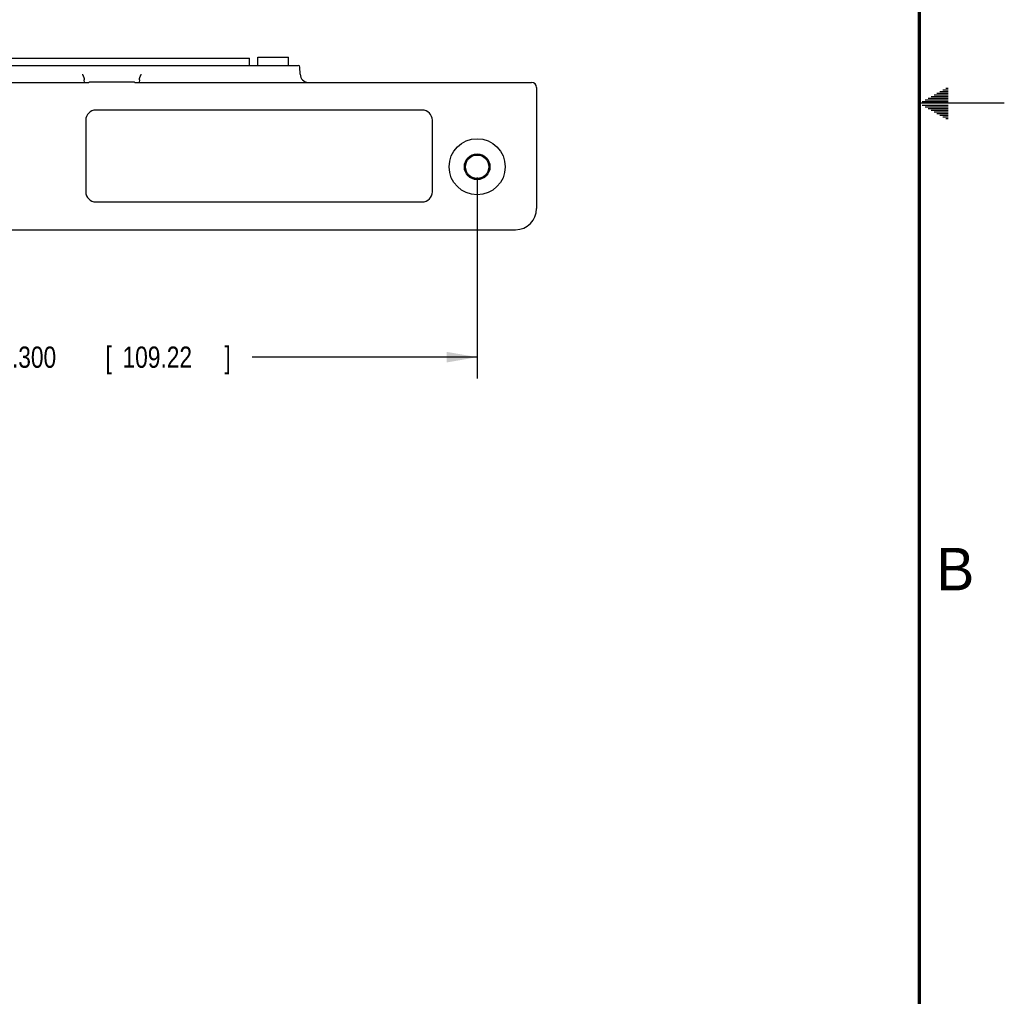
# Model space of a CAD drawing. Header units: inches. Extents: x 0 to 34, y 0 to 22.
# Tile 17 of 18: x 28.2 to 34, y 5.7 to 11.5. Entities that reach past the tile are written whole.
import ezdxf

# ---------------------------------------------------------------- set-up
doc = ezdxf.new("R2010")
doc.units = ezdxf.units.IN
doc.header["$LTSCALE"] = 1.87
doc.header["$MEASUREMENT"] = 0
doc.layers.get('0').update_dxf_attribs({"linetype": 'CONTINUOUS'})
doc.layers.add('DIMENSIONS', color=7, linetype='CONTINUOUS')
doc.styles.get("Standard").update_dxf_attribs({"font": 'txt', "width": 0.8})
doc.dimstyles.new('DIMSTYLE_2', dxfattribs={"dimtxt": 0.125, "dimasz": 0.18, "dimexe": 0.18, "dimexo": 0.0625, "dimgap": 0.09, "dimtad": 0, "dimtih": 1, "dimtoh": 1, "dimdec": 3, "dimzin": 4, "dimdsep": 46, "dimtxsty": 'STANDARD', "dimblk": '_FILLED', "dimblk1": '_FILLED', "dimblk2": '_FILLED', "dimcen": 0.09, "dimadec": 0, "dimazin": 0, "dimtp": 0.01, "dimtm": 0.01, "dimtfac": 1, "dimtdec": 3, "dimtofl": 0, "dimtmove": 0, "dimatfit": 3, "dimldrblk": '_FILLED', "dimfxl": 1, "dimtolj": 1, "dimtzin": 4, "dimarcsym": 0})

# ---------------------------------------------------------------- blocks, each defined once
blk = doc.blocks.new('_FILLED')
at = {"color": 0, "linetype": 'BYBLOCK'}
blk.add_solid([(0, 0), (-1, 0.174), (-1, -0.174)], dxfattribs=at)
blk = doc.blocks.new('*D56')
at = {"layer": 'DIMENSIONS', "color": 2, "linetype": 'CONTINUOUS'}
for p, q in [((26.598, 10.5639), (26.598, 9.3814)), ((30.898, 10.5639), (30.898, 9.3814)), ((26.598, 9.5064), (28.0235, 9.5064)), ((30.898, 9.5064), (29.5735, 9.5064))]:
    blk.add_line(p, q, dxfattribs=at)
at = {"layer": 'DIMENSIONS', "color": 2, "linetype": 'CONTINUOUS', "xscale": 0.18, "yscale": 0.18, "zscale": 0.18, "rotation": 180}
blk.add_blockref('_FILLED', (26.598, 9.5064), dxfattribs=at)
at = {"layer": 'DIMENSIONS', "color": 2, "linetype": 'CONTINUOUS', "xscale": 0.18, "yscale": 0.18, "zscale": 0.18}
blk.add_blockref('_FILLED', (30.898, 9.5064), dxfattribs=at)
at = {"layer": 'DIMENSIONS', "color": 2, "linetype": 'CONTINUOUS', "width": 0.8}
for s, p in [('4.300', (28.086, 9.4439)), ('[', (28.711, 9.4439)), ('109.22', (28.811, 9.4439)), (']', (29.411, 9.4439))]:
    blk.add_text(s, height=0.125, dxfattribs=at).set_placement(p)

msp = doc.modelspace()

# ---------------------------------------------------------------- linework, layer by layer
at = {"color": 7, "linetype": 'CONTINUOUS'}
for p, q in [((27.338, 11.2659), (29.558, 11.2659)), ((29.558, 11.2229), (29.558, 11.2659)), ((29.608, 11.2719), (29.788, 11.2719)), ((29.608, 11.2229), (29.608, 11.2719)), ((29.788, 11.2229), (29.788, 11.2719)), ((27.0511, 11.2229), (29.8448, 11.2229)), ((29.8563, 11.1712), (29.8548, 11.2133)), ((28.5864, 11.1229), (28.5859, 11.1384)), ((28.613, 11.1229), (28.6172, 11.1257)), ((28.6172, 11.1257), (28.8788, 11.1257)), ((28.883, 11.1229), (28.8788, 11.1257)), ((28.9101, 11.1384), (28.9095, 11.1229)), ((26.2779, 11.1229), (28.613, 11.1229)), ((28.883, 11.1229), (31.218, 11.1229)), ((31.248, 11.093), (31.248, 10.3814)), ((30.5746, 10.9599), (28.6546, 10.9599)), ((28.5946, 10.8999), (28.5946, 10.4799)), ((30.6346, 10.4799), (30.6346, 10.8999)), ((28.6546, 10.4199), (30.5746, 10.4199)), ((26.373, 10.2564), (31.123, 10.2564))]:
    msp.add_line(p, q, dxfattribs=at)
at = {"color": 2, "linetype": 'CONTINUOUS'}
for p, q in [((33.6213, 11.07), (33.6697, 11.07)), ((33.6386, 11.08), (33.6697, 11.08)), ((33.6559, 11.09), (33.6697, 11.09)), ((33.5173, 11.01), (33.6697, 11.01)), ((33.5347, 11.02), (33.6697, 11.02)), ((33.552, 11.03), (33.6697, 11.03)), ((33.5693, 11.04), (33.6697, 11.04)), ((33.5866, 11.05), (33.6697, 11.05)), ((33.6039, 11.06), (33.6697, 11.06)), ((34, 11), (33.5, 11)), ((33.5173, 10.99), (33.6697, 10.99)), ((33.5347, 10.98), (33.6697, 10.98)), ((33.552, 10.97), (33.6697, 10.97)), ((33.5693, 10.96), (33.6697, 10.96)), ((33.5866, 10.95), (33.6697, 10.95)), ((33.6039, 10.94), (33.6697, 10.94)), ((33.6213, 10.93), (33.6697, 10.93)), ((33.6386, 10.92), (33.6697, 10.92)), ((33.6559, 10.91), (33.6697, 10.91))]:
    msp.add_line(p, q, dxfattribs=at)
at = {"color": 7, "linetype": 'CONTINUOUS', "const_width": 0.02}
msp.add_lwpolyline([(33.5, 0.5), (33.5, 21.5)], dxfattribs=at)
at = {"color": 7, "linetype": 'CONTINUOUS'}
for radius in [0.165, 0.0755, 0.075, 0.069]:
    msp.add_circle((30.898, 10.6264), radius, dxfattribs=at)
for centre, radius, start, end in [((29.8448, 11.2129), 0.01, 2, 90), ((29.9063, 11.1729), 0.05, 182, 267.91577), ((31.218, 11.0929), 0.03, 0, 90), ((28.6546, 10.8999), 0.06, 90, 180), ((30.5746, 10.8999), 0.06, 0, 90), ((28.6546, 10.4799), 0.06, 180, 270), ((30.5746, 10.4799), 0.06, 270, 360), ((31.123, 10.3814), 0.125, 270, 360)]:
    msp.add_arc(centre, radius, start, end, dxfattribs=at)
for points, knots in [([(28.5747, 11.1712), (28.5756, 11.1693), (28.5773, 11.1658), (28.5797, 11.1607), (28.5817, 11.1561), (28.5832, 11.1518), (28.5844, 11.1479), (28.5852, 11.1444), (28.5857, 11.1413), (28.5858, 11.1393), (28.5859, 11.1384)], [0, 0, 0, 0, 0.177176, 0.337674, 0.482271, 0.611888, 0.727507, 0.830307, 0.920854, 1, 1, 1, 1]), ([(28.9101, 11.1384), (28.9101, 11.1393), (28.9103, 11.1413), (28.9107, 11.1444), (28.9115, 11.1479), (28.9127, 11.1518), (28.9143, 11.1561), (28.9162, 11.1607), (28.9186, 11.1658), (28.9203, 11.1693), (28.9212, 11.1712)], [0, 0, 0, 0, 0.079144, 0.169692, 0.272491, 0.388111, 0.517727, 0.662325, 0.822823, 1, 1, 1, 1])]:
    msp.add_open_spline(points, degree=3, knots=knots, dxfattribs=at)

# ---------------------------------------------------------------- texts
at = {"color": 2, "linetype": 'CONTINUOUS'}
msp.add_text('B', height=0.25, dxfattribs=at).set_placement((33.6006, 8.1345))

# ---------------------------------------------------------------- dimensions: what is measured, and where the dimension line sits
at = {"layer": 'DIMENSIONS', "color": 2, "linetype": 'CONTINUOUS'}
dim = msp.add_linear_dim(base=(26.598, 9.5064), p1=(30.898, 10.5639), p2=(26.598, 10.5639), angle=180, dimstyle='DIMSTYLE_2', dxfattribs=at)
dim.commit()
dim.dimension.update_dxf_attribs({"geometry": '*D56', "text_midpoint": (28.7985, 9.5064), "dimtype": 160})

doc.saveas('drawing.dxf')
